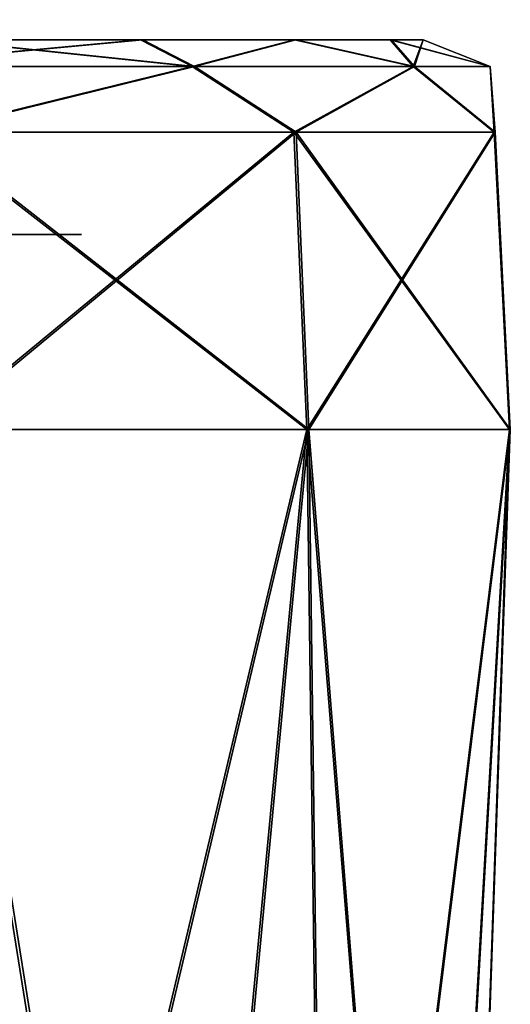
# Model space of a CAD drawing. Header units: millimetres. Extents: x -52 to 52, y -38 to 18.
# Tile 107 of 126: x 39.62 to 40.88, y -29.47 to -26.95. Entities that reach past the tile are written whole.
import ezdxf

# ---------------------------------------------------------------- set-up
doc = ezdxf.new("R2010")
doc.units = ezdxf.units.MM
doc.header["$LTSCALE"] = 65.185185
for name, color, linetype in [('120', 7, 'CONTINUOUS'), ('122', 7, 'CONTINUOUS'), ('130', 7, 'CONTINUOUS'), ('131', 7, 'CONTINUOUS'), ('132', 7, 'CONTINUOUS'), ('133', 7, 'CONTINUOUS'), ('251', 7, 'CONTINUOUS'), ('255', 7, 'CONTINUOUS'), ('33', 7, 'CONTINUOUS'), ('34', 7, 'CONTINUOUS')]:
    doc.layers.add(name, color=color, linetype=linetype)

msp = doc.modelspace()

# ---------------------------------------------------------------- linework, layer by layer
at = {"layer": '120', "linetype": 'Continuous'}
for points in [[(39.2722, -27.5, 16.4619), (39.3937, -27.5, 18), (39.7803, -27.5, 18.5538), (39.2722, -27.5, 16.4619)], [(39.7803, -27.5, -18.5538), (39.2722, -27.5, -19.5381), (39.7803, -27.5, -17.4462), (39.7803, -27.5, -18.5538)], [(39.2722, -27.5, -16.4619), (39.7803, -27.5, -17.4462), (39.3285, -27.5, -17.5072), (39.2722, -27.5, -16.4619)], [(39.2722, -27.5, -19.5381), (39.3937, -27.5, -18), (39.7803, -27.5, -17.4462), (39.2722, -27.5, -19.5381)], [(39.2722, -27.5, 19.5381), (39.7803, -27.5, 18.5538), (39.3285, -27.5, 18.4928), (39.2722, -27.5, 19.5381)], [(39.7803, -27.5, 17.4462), (39.2722, -27.5, 16.4619), (39.7803, -27.5, 18.5538), (39.7803, -27.5, 17.4462)], [(39.7803, -27.5, 18.5538), (39.3937, -27.5, 18), (39.3285, -27.5, 18.4928), (39.7803, -27.5, 18.5538)], [(39.7803, -27.5, -17.4462), (39.3937, -27.5, -18), (39.3285, -27.5, -17.5072), (39.7803, -27.5, -17.4462)]]:
    msp.add_3dface(points, dxfattribs=at)
at = {"layer": '122', "linetype": 'Continuous'}
for points in [[(39.3052, -27, -16.4332), (39.4166, -27, -15.4914), (39.8228, -27, -17.4359), (39.3052, -27, -16.4332)], [(39.8228, -27, 17.4359), (39.4166, -27, 15.4914), (39.3052, -27, 16.4332), (39.8228, -27, 17.4359)], [(39.8228, -27, -18.5641), (39.4091, -27, -20.5142), (39.3052, -27, -19.5668), (39.8228, -27, -18.5641)], [(39.3052, -27, 19.5668), (39.4091, -27, 20.5142), (39.8228, -27, 18.5641), (39.3052, -27, 19.5668)], [(39.4091, -27, 20.5142), (39.932, -27, 20.0129), (39.8228, -27, 18.5641), (39.4091, -27, 20.5142)], [(39.932, -27, -20.0129), (39.4091, -27, -20.5142), (39.8228, -27, -18.5641), (39.932, -27, -20.0129)], [(39.9379, -27, 15.9944), (39.4166, -27, 15.4914), (39.8228, -27, 17.4359), (39.9379, -27, 15.9944)], [(39.4166, -27, -15.4914), (39.9379, -27, -15.9944), (39.8228, -27, -17.4359), (39.4166, -27, -15.4914)], [(39.932, -27, 20.0129), (39.9379, -27, 15.9944), (39.8228, -27, 17.4359), (39.932, -27, 20.0129)], [(39.8228, -27, -17.4359), (39.9379, -27, -15.9944), (39.8228, -27, -18.5641), (39.8228, -27, -17.4359)], [(39.9379, -27, -15.9944), (39.932, -27, -20.0129), (39.8228, -27, -18.5641), (39.9379, -27, -15.9944)], [(39.8228, -27, 18.5641), (39.932, -27, 20.0129), (39.8228, -27, 17.4359), (39.8228, -27, 18.5641)], [(40.3268, -27, 19.4055), (39.9379, -27, 15.9944), (39.932, -27, 20.0129), (40.3268, -27, 19.4055)], [(40.3268, -27, -19.4055), (39.932, -27, -20.0129), (39.9379, -27, -15.9944), (40.3268, -27, -19.4055)], [(40.3309, -27, 16.6029), (39.9379, -27, 15.9944), (40.3268, -27, 19.4055), (40.3309, -27, 16.6029)], [(40.3309, -27, -16.6029), (40.3268, -27, -19.4055), (39.9379, -27, -15.9944), (40.3309, -27, -16.6029)], [(40.5727, -27, 18.7242), (40.3309, -27, 16.6029), (40.3268, -27, 19.4055), (40.5727, -27, 18.7242)], [(40.5727, -27, -18.7242), (40.3268, -27, -19.4055), (40.3309, -27, -16.6029), (40.5727, -27, -18.7242)], [(40.5749, -27, 17.285), (40.3309, -27, 16.6029), (40.5727, -27, 18.7242), (40.5749, -27, 17.285)], [(40.5749, -27, -17.285), (40.5727, -27, -18.7242), (40.3309, -27, -16.6029), (40.5749, -27, -17.285)], [(40.6569, -27, 18.0047), (40.5749, -27, 17.285), (40.5727, -27, 18.7242), (40.6569, -27, 18.0047)], [(40.6569, -27, -18.0047), (40.5727, -27, -18.7242), (40.5749, -27, -17.285), (40.6569, -27, -18.0047)]]:
    msp.add_3dface(points, dxfattribs=at)
at = {"layer": '130', "linetype": 'Continuous'}
for points in [[(40.3585, -28, -19.9255), (39.4651, -31.7631, -20.5878), (39.3997, -28, -20.8758), (40.3585, -28, -19.9255)], [(39.4728, -31.7631, -15.4181), (40.0094, -31.7631, -15.9357), (39.4082, -28, -15.1299), (39.4728, -31.7631, -15.4181)], [(39.4082, -28, -15.1299), (40.0094, -31.7631, -15.9357), (40.3642, -28, -16.083), (39.4082, -28, -15.1299)], [(40.0032, -31.7631, -20.0717), (39.4651, -31.7631, -20.5878), (40.3585, -28, -19.9255), (40.0032, -31.7631, -20.0717)], [(40.4096, -31.7631, -19.4466), (40.0032, -31.7631, -20.0717), (40.3585, -28, -19.9255), (40.4096, -31.7631, -19.4466)], [(40.0094, -31.7631, -15.9357), (40.4139, -31.7631, -16.562), (40.3642, -28, -16.083), (40.0094, -31.7631, -15.9357)], [(40.8788, -28, -18.68), (40.4096, -31.7631, -19.4466), (40.3585, -28, -19.9255), (40.8788, -28, -18.68)], [(40.4139, -31.7631, -16.562), (40.6649, -31.7631, -17.2641), (40.3642, -28, -16.083), (40.4139, -31.7631, -16.562)], [(40.3642, -28, -16.083), (40.6649, -31.7631, -17.2641), (40.8808, -28, -17.3301), (40.3642, -28, -16.083)], [(40.6627, -31.7631, -18.7453), (40.4096, -31.7631, -19.4466), (40.8788, -28, -18.68), (40.6627, -31.7631, -18.7453)], [(40.7493, -31.7631, -18.0048), (40.6627, -31.7631, -18.7453), (40.8788, -28, -18.68), (40.7493, -31.7631, -18.0048)], [(40.6649, -31.7631, -17.2641), (40.7493, -31.7631, -18.0048), (40.8808, -28, -17.3301), (40.6649, -31.7631, -17.2641)], [(40.8808, -28, -17.3301), (40.7493, -31.7631, -18.0048), (40.8788, -28, -18.68), (40.8808, -28, -17.3301)]]:
    msp.add_3dface(points, dxfattribs=at)
at = {"layer": '131', "linetype": 'Continuous'}
for points in [[(40.3253, -27.2369, -19.9032), (39.3997, -28, -20.8758), (39.3777, -27.2369, -20.8424), (40.3253, -27.2369, -19.9032)], [(39.4082, -28, -15.1299), (40.3642, -28, -16.083), (39.3861, -27.2369, -15.1632), (39.4082, -28, -15.1299)], [(39.3861, -27.2369, -15.1632), (40.3642, -28, -16.083), (40.331, -27.2369, -16.1052), (39.3861, -27.2369, -15.1632)], [(40.3585, -28, -19.9255), (39.3997, -28, -20.8758), (40.3253, -27.2369, -19.9032), (40.3585, -28, -19.9255)], [(40.8396, -27.2369, -18.6721), (40.3585, -28, -19.9255), (40.3253, -27.2369, -19.9032), (40.8396, -27.2369, -18.6721)], [(40.331, -27.2369, -16.1052), (40.8808, -28, -17.3301), (40.8416, -27.2369, -17.3379), (40.331, -27.2369, -16.1052)], [(40.3642, -28, -16.083), (40.8808, -28, -17.3301), (40.331, -27.2369, -16.1052), (40.3642, -28, -16.083)], [(40.8788, -28, -18.68), (40.3585, -28, -19.9255), (40.8396, -27.2369, -18.6721), (40.8788, -28, -18.68)], [(40.8416, -27.2369, -17.3379), (40.8788, -28, -18.68), (40.8396, -27.2369, -18.6721), (40.8416, -27.2369, -17.3379)], [(40.8808, -28, -17.3301), (40.8788, -28, -18.68), (40.8416, -27.2369, -17.3379), (40.8808, -28, -17.3301)]]:
    msp.add_3dface(points, dxfattribs=at)
at = {"layer": '132', "linetype": 'Continuous'}
for points in [[(39.4651, -31.7631, 20.5878), (40.0032, -31.7631, 20.0717), (39.3997, -28, 20.8758), (39.4651, -31.7631, 20.5878)], [(39.3997, -28, 20.8758), (40.0032, -31.7631, 20.0717), (40.3585, -28, 19.9255), (39.3997, -28, 20.8758)], [(40.3642, -28, 16.083), (39.4728, -31.7631, 15.4181), (39.4082, -28, 15.1299), (40.3642, -28, 16.083)], [(40.0094, -31.7631, 15.9357), (39.4728, -31.7631, 15.4181), (40.3642, -28, 16.083), (40.0094, -31.7631, 15.9357)], [(40.0032, -31.7631, 20.0717), (40.4096, -31.7631, 19.4466), (40.3585, -28, 19.9255), (40.0032, -31.7631, 20.0717)], [(40.4139, -31.7631, 16.562), (40.0094, -31.7631, 15.9357), (40.3642, -28, 16.083), (40.4139, -31.7631, 16.562)], [(40.4096, -31.7631, 19.4466), (40.6627, -31.7631, 18.7453), (40.3585, -28, 19.9255), (40.4096, -31.7631, 19.4466)], [(40.3585, -28, 19.9255), (40.6627, -31.7631, 18.7453), (40.8788, -28, 18.68), (40.3585, -28, 19.9255)], [(40.8808, -28, 17.3301), (40.4139, -31.7631, 16.562), (40.3642, -28, 16.083), (40.8808, -28, 17.3301)], [(40.6649, -31.7631, 17.2641), (40.4139, -31.7631, 16.562), (40.8808, -28, 17.3301), (40.6649, -31.7631, 17.2641)], [(40.6627, -31.7631, 18.7453), (40.7493, -31.7631, 18.0048), (40.8788, -28, 18.68), (40.6627, -31.7631, 18.7453)], [(40.7493, -31.7631, 18.0048), (40.6649, -31.7631, 17.2641), (40.8808, -28, 17.3301), (40.7493, -31.7631, 18.0048)], [(40.8788, -28, 18.68), (40.7493, -31.7631, 18.0048), (40.8808, -28, 17.3301), (40.8788, -28, 18.68)]]:
    msp.add_3dface(points, dxfattribs=at)
at = {"layer": '133', "linetype": 'Continuous'}
for points in [[(39.3777, -27.2369, 20.8424), (40.3585, -28, 19.9255), (40.3253, -27.2369, 19.9032), (39.3777, -27.2369, 20.8424)], [(39.3997, -28, 20.8758), (40.3585, -28, 19.9255), (39.3777, -27.2369, 20.8424), (39.3997, -28, 20.8758)], [(40.331, -27.2369, 16.1052), (39.4082, -28, 15.1299), (39.3861, -27.2369, 15.1632), (40.331, -27.2369, 16.1052)], [(40.3642, -28, 16.083), (39.4082, -28, 15.1299), (40.331, -27.2369, 16.1052), (40.3642, -28, 16.083)], [(40.3253, -27.2369, 19.9032), (40.8788, -28, 18.68), (40.8396, -27.2369, 18.6721), (40.3253, -27.2369, 19.9032)], [(40.3585, -28, 19.9255), (40.8788, -28, 18.68), (40.3253, -27.2369, 19.9032), (40.3585, -28, 19.9255)], [(40.8416, -27.2369, 17.3379), (40.3642, -28, 16.083), (40.331, -27.2369, 16.1052), (40.8416, -27.2369, 17.3379)], [(40.8808, -28, 17.3301), (40.3642, -28, 16.083), (40.8416, -27.2369, 17.3379), (40.8808, -28, 17.3301)], [(40.8788, -28, 18.68), (40.8808, -28, 17.3301), (40.8396, -27.2369, 18.6721), (40.8788, -28, 18.68)], [(40.8396, -27.2369, 18.6721), (40.8808, -28, 17.3301), (40.8416, -27.2369, 17.3379), (40.8396, -27.2369, 18.6721)]]:
    msp.add_3dface(points, dxfattribs=at)
at = {"layer": '251', "linetype": 'Continuous'}
for points in [[(40.0646, -27.0687, 20.1225), (39.4091, -27, 20.5142), (39.1959, -27.0687, 20.8647), (40.0646, -27.0687, 20.1225)], [(39.2044, -27.0687, 15.1404), (39.9379, -27, 15.9944), (40.0709, -27.0687, 15.8851), (39.2044, -27.0687, 15.1404)], [(39.4166, -27, 15.4914), (39.9379, -27, 15.9944), (39.2044, -27.0687, 15.1404), (39.4166, -27, 15.4914)], [(39.932, -27, 20.0129), (39.4091, -27, 20.5142), (40.0646, -27.0687, 20.1225), (39.932, -27, 20.0129)], [(40.3268, -27, 19.4055), (39.932, -27, 20.0129), (40.0646, -27.0687, 20.1225), (40.3268, -27, 19.4055)], [(39.9379, -27, 15.9944), (40.3309, -27, 16.6029), (40.0709, -27.0687, 15.8851), (39.9379, -27, 15.9944)], [(40.6312, -27.0687, 19.1303), (40.3268, -27, 19.4055), (40.0646, -27.0687, 20.1225), (40.6312, -27.0687, 19.1303)], [(40.0709, -27.0687, 15.8851), (40.3309, -27, 16.6029), (40.6346, -27.0687, 16.879), (40.0709, -27.0687, 15.8851)], [(40.5727, -27, 18.7242), (40.3268, -27, 19.4055), (40.6312, -27.0687, 19.1303), (40.5727, -27, 18.7242)], [(40.3309, -27, 16.6029), (40.5749, -27, 17.285), (40.6346, -27.0687, 16.879), (40.3309, -27, 16.6029)], [(40.829, -27.0687, 18.0049), (40.5727, -27, 18.7242), (40.6312, -27.0687, 19.1303), (40.829, -27.0687, 18.0049)], [(40.6569, -27, 18.0047), (40.5727, -27, 18.7242), (40.829, -27.0687, 18.0049), (40.6569, -27, 18.0047)], [(40.5749, -27, 17.285), (40.6569, -27, 18.0047), (40.6346, -27.0687, 16.879), (40.5749, -27, 17.285)], [(40.6346, -27.0687, 16.879), (40.6569, -27, 18.0047), (40.829, -27.0687, 18.0049), (40.6346, -27.0687, 16.879)], [(39.3777, -27.2369, 20.8424), (40.0646, -27.0687, 20.1225), (39.1959, -27.0687, 20.8647), (39.3777, -27.2369, 20.8424)], [(39.3861, -27.2369, 15.1632), (39.2044, -27.0687, 15.1404), (40.0709, -27.0687, 15.8851), (39.3861, -27.2369, 15.1632)], [(39.3777, -27.2369, 20.8424), (40.3253, -27.2369, 19.9032), (40.0646, -27.0687, 20.1225), (39.3777, -27.2369, 20.8424)], [(40.331, -27.2369, 16.1052), (39.3861, -27.2369, 15.1632), (40.0709, -27.0687, 15.8851), (40.331, -27.2369, 16.1052)], [(40.3253, -27.2369, 19.9032), (40.6312, -27.0687, 19.1303), (40.0646, -27.0687, 20.1225), (40.3253, -27.2369, 19.9032)], [(40.331, -27.2369, 16.1052), (40.0709, -27.0687, 15.8851), (40.6346, -27.0687, 16.879), (40.331, -27.2369, 16.1052)], [(40.3253, -27.2369, 19.9032), (40.8396, -27.2369, 18.6721), (40.6312, -27.0687, 19.1303), (40.3253, -27.2369, 19.9032)], [(40.8416, -27.2369, 17.3379), (40.331, -27.2369, 16.1052), (40.6346, -27.0687, 16.879), (40.8416, -27.2369, 17.3379)], [(40.8396, -27.2369, 18.6721), (40.829, -27.0687, 18.0049), (40.6312, -27.0687, 19.1303), (40.8396, -27.2369, 18.6721)], [(40.8416, -27.2369, 17.3379), (40.6346, -27.0687, 16.879), (40.829, -27.0687, 18.0049), (40.8416, -27.2369, 17.3379)], [(40.8396, -27.2369, 18.6721), (40.8416, -27.2369, 17.3379), (40.829, -27.0687, 18.0049), (40.8396, -27.2369, 18.6721)]]:
    msp.add_3dface(points, dxfattribs=at)
at = {"layer": '255', "linetype": 'Continuous'}
for points in [[(39.1959, -27.0687, -20.8647), (39.932, -27, -20.0129), (40.0646, -27.0687, -20.1225), (39.1959, -27.0687, -20.8647)], [(39.4091, -27, -20.5142), (39.932, -27, -20.0129), (39.1959, -27.0687, -20.8647), (39.4091, -27, -20.5142)], [(40.0709, -27.0687, -15.8851), (39.4166, -27, -15.4914), (39.2044, -27.0687, -15.1404), (40.0709, -27.0687, -15.8851)], [(39.9379, -27, -15.9944), (39.4166, -27, -15.4914), (40.0709, -27.0687, -15.8851), (39.9379, -27, -15.9944)], [(39.932, -27, -20.0129), (40.3268, -27, -19.4055), (40.0646, -27.0687, -20.1225), (39.932, -27, -20.0129)], [(40.3309, -27, -16.6029), (39.9379, -27, -15.9944), (40.0709, -27.0687, -15.8851), (40.3309, -27, -16.6029)], [(40.0646, -27.0687, -20.1225), (40.3268, -27, -19.4055), (40.6312, -27.0687, -19.1303), (40.0646, -27.0687, -20.1225)], [(40.6346, -27.0687, -16.879), (40.3309, -27, -16.6029), (40.0709, -27.0687, -15.8851), (40.6346, -27.0687, -16.879)], [(40.3268, -27, -19.4055), (40.5727, -27, -18.7242), (40.6312, -27.0687, -19.1303), (40.3268, -27, -19.4055)], [(40.5749, -27, -17.285), (40.3309, -27, -16.6029), (40.6346, -27.0687, -16.879), (40.5749, -27, -17.285)], [(40.5727, -27, -18.7242), (40.6569, -27, -18.0047), (40.6312, -27.0687, -19.1303), (40.5727, -27, -18.7242)], [(40.6569, -27, -18.0047), (40.5749, -27, -17.285), (40.829, -27.0687, -18.0049), (40.6569, -27, -18.0047)], [(40.829, -27.0687, -18.0049), (40.5749, -27, -17.285), (40.6346, -27.0687, -16.879), (40.829, -27.0687, -18.0049)], [(40.6312, -27.0687, -19.1303), (40.6569, -27, -18.0047), (40.829, -27.0687, -18.0049), (40.6312, -27.0687, -19.1303)], [(39.3777, -27.2369, -20.8424), (39.1959, -27.0687, -20.8647), (40.0646, -27.0687, -20.1225), (39.3777, -27.2369, -20.8424)], [(39.3861, -27.2369, -15.1632), (40.0709, -27.0687, -15.8851), (39.2044, -27.0687, -15.1404), (39.3861, -27.2369, -15.1632)], [(40.3253, -27.2369, -19.9032), (39.3777, -27.2369, -20.8424), (40.0646, -27.0687, -20.1225), (40.3253, -27.2369, -19.9032)], [(39.3861, -27.2369, -15.1632), (40.331, -27.2369, -16.1052), (40.0709, -27.0687, -15.8851), (39.3861, -27.2369, -15.1632)], [(40.3253, -27.2369, -19.9032), (40.0646, -27.0687, -20.1225), (40.6312, -27.0687, -19.1303), (40.3253, -27.2369, -19.9032)], [(40.331, -27.2369, -16.1052), (40.6346, -27.0687, -16.879), (40.0709, -27.0687, -15.8851), (40.331, -27.2369, -16.1052)], [(40.8396, -27.2369, -18.6721), (40.3253, -27.2369, -19.9032), (40.6312, -27.0687, -19.1303), (40.8396, -27.2369, -18.6721)], [(40.331, -27.2369, -16.1052), (40.8416, -27.2369, -17.3379), (40.6346, -27.0687, -16.879), (40.331, -27.2369, -16.1052)], [(40.8396, -27.2369, -18.6721), (40.6312, -27.0687, -19.1303), (40.829, -27.0687, -18.0049), (40.8396, -27.2369, -18.6721)], [(40.8416, -27.2369, -17.3379), (40.829, -27.0687, -18.0049), (40.6346, -27.0687, -16.879), (40.8416, -27.2369, -17.3379)], [(40.8416, -27.2369, -17.3379), (40.8396, -27.2369, -18.6721), (40.829, -27.0687, -18.0049), (40.8416, -27.2369, -17.3379)]]:
    msp.add_3dface(points, dxfattribs=at)
at = {"layer": '33', "linetype": 'Continuous'}
for points in [[(39.4314, 10.2026, -16.4514), (39.5859, -27.5, -17.4931), (39.913, 10.2026, -17.447), (39.4314, 10.2026, -16.4514)], [(39.913, 10.2026, -18.553), (39.5859, -27.5, -18.5069), (39.4314, 10.2026, -19.5486), (39.913, 10.2026, -18.553)], [(39.5859, -27.5, -17.4931), (39.5859, -27.5, -18.5069), (39.913, 10.2026, -17.447), (39.5859, -27.5, -17.4931)], [(39.913, 10.2026, -17.447), (39.5859, -27.5, -18.5069), (39.913, 10.2026, -18.553), (39.913, 10.2026, -17.447)]]:
    msp.add_3dface(points, dxfattribs=at)
at = {"layer": '34', "linetype": 'Continuous'}
for points in [[(39.4314, 10.2026, 19.5486), (39.5859, -27.5, 18.5069), (39.913, 10.2026, 18.553), (39.4314, 10.2026, 19.5486)], [(39.913, 10.2026, 17.447), (39.5859, -27.5, 17.4931), (39.4314, 10.2026, 16.4514), (39.913, 10.2026, 17.447)], [(39.913, 10.2026, 18.553), (39.5859, -27.5, 17.4931), (39.913, 10.2026, 17.447), (39.913, 10.2026, 18.553)], [(39.5859, -27.5, 18.5069), (39.5859, -27.5, 17.4931), (39.913, 10.2026, 18.553), (39.5859, -27.5, 18.5069)]]:
    msp.add_3dface(points, dxfattribs=at)

doc.saveas('drawing.dxf')
